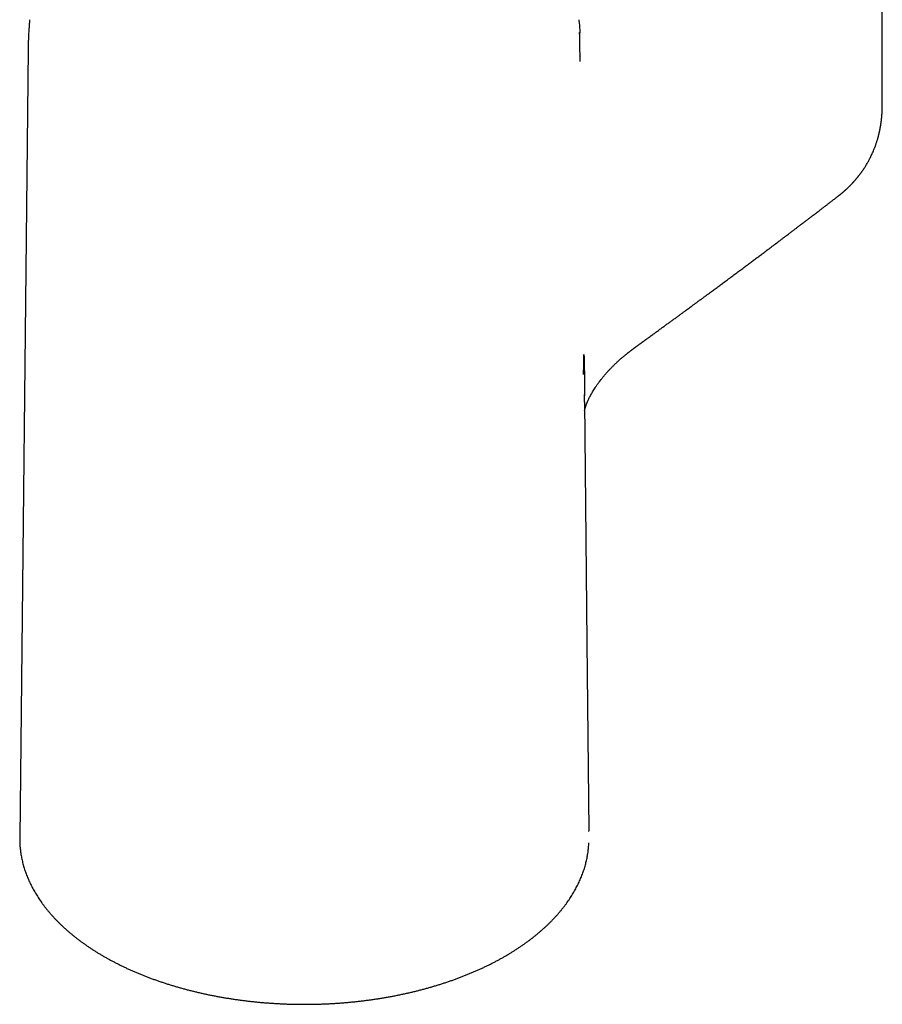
# Model space of a CAD drawing. Header units: millimetres. Extents: x 8 to 820, y 12 to 828.
# Tile 3 of 18: x 710 to 793, y 110 to 204. Entities that reach past the tile are written whole.
import ezdxf

# ---------------------------------------------------------------- set-up
doc = ezdxf.new("R2010")
doc.units = ezdxf.units.MM

msp = doc.modelspace()

# ---------------------------------------------------------------- linework, layer by layer
at = {"color": 7, "linetype": 'Continuous', "lineweight": 30}
for p, q in [((792.544, 196.146), (792.544, 226.271)), ((763.486, 203.997), (763.454, 204.37)), ((763.514, 202.994), (763.516, 203.132)), ((710.616, 201.533), (709.808, 125.892)), ((763.525, 200.871), (763.525, 200.896)), ((769.563, 173.478), (769.586, 173.492)), ((763.971, 168.271), (763.97, 168.426)), ((764.387, 126.471), (764.393, 126.511)), ((764.392, 126.511), (764.397, 126.54)), ((764.397, 125.386), (764.398, 125.4))]:
    msp.add_line(p, q, dxfattribs=at)
at = {"color": 7, "linetype": 'Continuous', "lineweight": 30, "flags": 128}
for points in [[(763.973, 167.703), (764.212, 144.65), (764.397, 126.54)], [(709.808, 125.891), (709.807, 125.798), (709.808, 125.686)]]:
    msp.add_lwpolyline(points, dxfattribs=at)
at = {"color": 7, "linetype": 'Continuous', "lineweight": 30}
for points, knots in [([(710.761, 204.37), (710.755, 204.305), (710.735, 204.096), (710.708, 203.742), (710.678, 203.307), (710.655, 202.871), (710.636, 202.435), (710.624, 202), (710.617, 201.699), (710.616, 201.543), (710.616, 201.533)], [0, 0, 0, 0, 0.0682976, 0.2218345, 0.3753539, 0.5288534, 0.6823302, 0.8357818, 0.9892056, 1, 1, 1, 1]), ([(763.479, 203.996), (763.487, 203.925), (763.523, 203.593), (763.519, 203.259), (763.515, 202.997)], [0, 0, 0, 0, 0.213856, 1, 1, 1, 1]), ([(763.515, 202.997), (763.514, 202.978), (763.513, 202.938), (763.512, 202.871), (763.51, 202.791), (763.507, 202.706), (763.505, 202.623), (763.503, 202.547), (763.502, 202.475), (763.5, 202.407), (763.499, 202.334), (763.497, 202.252), (763.495, 202.155), (763.494, 202.051), (763.493, 201.953), (763.493, 201.864), (763.494, 201.786), (763.495, 201.717), (763.496, 201.656), (763.498, 201.605), (763.501, 201.558), (763.503, 201.532), (763.504, 201.519)], [0, 0, 0, 0, 0.051638, 0.110538, 0.176636, 0.249852, 0.309167, 0.363798, 0.413777, 0.459136, 0.499901, 0.55656, 0.61626, 0.678428, 0.742466, 0.785944, 0.829604, 0.873012, 0.905306, 0.936889, 0.968163, 1, 1, 1, 1]), ([(763.504, 201.519), (763.504, 201.513), (763.505, 201.502), (763.506, 201.491), (763.506, 201.486)], [0, 0, 0, 0, 0.56, 1, 1, 1, 1]), ([(763.506, 201.486), (763.514, 201.273), (763.528, 200.894), (763.53, 200.514), (763.532, 200.346)], [0, 0, 0, 0, 0.559995, 1, 1, 1, 1]), ([(788.295, 187.431), (788.317, 187.448), (788.358, 187.479), (788.412, 187.522), (788.454, 187.555), (788.486, 187.581), (788.521, 187.609), (788.564, 187.645), (788.618, 187.689), (788.673, 187.735), (788.726, 187.779), (788.775, 187.821), (788.82, 187.859), (788.864, 187.898), (788.911, 187.939), (788.96, 187.983), (789.008, 188.026), (789.052, 188.066), (789.095, 188.106), (789.138, 188.146), (789.18, 188.185), (789.213, 188.216), (789.24, 188.242), (789.265, 188.266), (789.293, 188.293), (789.328, 188.327), (789.371, 188.369), (789.414, 188.412), (789.459, 188.457), (789.502, 188.501), (789.546, 188.546), (789.588, 188.589), (789.626, 188.629), (789.664, 188.67), (789.708, 188.717), (789.756, 188.768), (789.802, 188.819), (789.84, 188.861), (789.875, 188.901), (789.913, 188.945), (789.957, 188.994), (789.996, 189.04), (790.027, 189.076), (790.052, 189.105), (790.074, 189.131), (790.094, 189.156), (790.115, 189.182), (790.142, 189.214), (790.173, 189.252), (790.203, 189.29), (790.229, 189.321), (790.251, 189.349), (790.276, 189.38), (790.305, 189.418), (790.336, 189.458), (790.364, 189.494), (790.387, 189.524), (790.411, 189.555), (790.438, 189.592), (790.471, 189.637), (790.51, 189.689), (790.549, 189.743), (790.585, 189.793), (790.617, 189.838), (790.649, 189.884), (790.686, 189.938), (790.724, 189.994), (790.76, 190.047), (790.797, 190.103), (790.838, 190.166), (790.881, 190.232), (790.921, 190.296), (790.958, 190.355), (791.011, 190.441), (791.081, 190.559), (791.164, 190.703), (791.244, 190.847), (791.322, 190.994), (791.405, 191.155), (791.491, 191.33), (791.577, 191.517), (791.661, 191.707), (791.728, 191.867), (791.778, 191.993), (791.813, 192.083), (791.847, 192.172), (791.879, 192.261), (791.913, 192.354), (791.951, 192.463), (791.991, 192.585), (792.032, 192.713), (792.069, 192.832), (792.101, 192.942), (792.129, 193.04), (792.154, 193.131), (792.176, 193.218), (792.199, 193.308), (792.22, 193.392), (792.238, 193.468), (792.254, 193.534), (792.267, 193.595), (792.281, 193.656), (792.296, 193.725), (792.311, 193.801), (792.326, 193.875), (792.339, 193.945), (792.352, 194.011), (792.363, 194.076), (792.376, 194.149), (792.39, 194.232), (792.404, 194.32), (792.416, 194.4), (792.426, 194.471), (792.434, 194.53), (792.442, 194.584), (792.448, 194.636), (792.456, 194.694), (792.462, 194.751), (792.468, 194.804), (792.474, 194.851), (792.478, 194.894), (792.483, 194.937), (792.487, 194.984), (792.492, 195.039), (792.498, 195.098), (792.503, 195.158), (792.507, 195.213), (792.511, 195.263), (792.514, 195.31), (792.518, 195.362), (792.522, 195.425), (792.525, 195.493), (792.529, 195.557), (792.531, 195.612), (792.533, 195.662), (792.536, 195.719), (792.538, 195.781), (792.539, 195.844), (792.541, 195.899), (792.541, 195.941), (792.542, 195.98), (792.543, 196.026), (792.543, 196.089), (792.543, 196.136), (792.543, 196.163)], [0, 0, 0, 0, 0.008599, 0.015622, 0.021062, 0.024971, 0.028364, 0.034715, 0.041996, 0.049602, 0.056743, 0.063096, 0.069289, 0.074866, 0.08112, 0.088295, 0.095231, 0.100801, 0.106373, 0.113097, 0.118932, 0.123763, 0.127356, 0.130238, 0.134215, 0.139439, 0.145311, 0.152416, 0.158276, 0.164571, 0.171497, 0.177493, 0.18283, 0.188392, 0.194633, 0.20252, 0.209953, 0.215586, 0.219947, 0.226035, 0.233477, 0.240022, 0.244403, 0.24823, 0.251684, 0.254766, 0.25783, 0.262079, 0.26759, 0.272795, 0.276773, 0.279936, 0.283869, 0.288729, 0.294689, 0.299247, 0.302581, 0.306271, 0.311009, 0.316592, 0.323158, 0.330649, 0.33711, 0.341702, 0.347381, 0.354345, 0.361395, 0.367907, 0.373933, 0.381447, 0.390826, 0.397895, 0.404286, 0.411623, 0.428463, 0.445433, 0.46164, 0.477855, 0.495326, 0.515586, 0.535995, 0.55656, 0.577315, 0.587285, 0.596725, 0.606062, 0.615342, 0.624655, 0.635432, 0.649105, 0.662713, 0.674841, 0.68565, 0.696505, 0.704404, 0.713458, 0.722685, 0.731531, 0.738823, 0.745587, 0.751082, 0.75707, 0.763976, 0.771652, 0.779398, 0.786028, 0.79241, 0.79869, 0.805408, 0.813906, 0.823103, 0.83095, 0.837541, 0.843756, 0.848106, 0.853306, 0.859011, 0.864912, 0.869958, 0.874324, 0.878454, 0.882549, 0.886816, 0.892062, 0.898227, 0.903927, 0.909403, 0.913984, 0.918307, 0.922988, 0.929174, 0.936195, 0.942628, 0.947584, 0.952066, 0.957013, 0.963726, 0.969794, 0.975212, 0.979374, 0.982043, 0.986362, 0.992346, 1, 1, 1, 1]), ([(769.569, 173.47), (769.582, 173.48), (769.708, 173.571), (769.944, 173.741), (770.275, 173.981), (770.598, 174.215), (770.912, 174.443), (771.214, 174.662), (771.505, 174.874), (771.785, 175.078), (772.054, 175.274), (772.323, 175.47), (772.59, 175.665), (772.856, 175.858), (773.106, 176.042), (773.343, 176.215), (773.565, 176.377), (773.773, 176.53), (773.959, 176.666), (774.126, 176.788), (774.273, 176.896), (774.41, 176.997), (774.535, 177.089), (774.649, 177.173), (774.753, 177.249), (774.848, 177.319), (774.937, 177.384), (775.023, 177.448), (775.106, 177.509), (775.187, 177.568), (775.274, 177.632), (775.365, 177.699), (775.46, 177.769), (775.555, 177.839), (775.655, 177.913), (775.766, 177.995), (775.892, 178.087), (776.03, 178.189), (776.18, 178.3), (776.343, 178.421), (776.52, 178.551), (776.695, 178.681), (776.866, 178.808), (777.033, 178.931), (777.206, 179.06), (777.464, 179.25), (777.799, 179.499), (778.206, 179.801), (778.598, 180.093), (778.976, 180.375), (779.34, 180.646), (779.693, 180.91), (780.035, 181.166), (780.369, 181.416), (780.7, 181.664), (781.034, 181.914), (781.395, 182.185), (781.785, 182.479), (782.205, 182.794), (782.556, 183.059), (782.837, 183.272), (783.045, 183.428), (783.25, 183.583), (783.448, 183.733), (783.622, 183.865), (783.774, 183.98), (783.905, 184.079), (784.028, 184.173), (784.143, 184.26), (784.25, 184.341), (784.349, 184.416), (784.442, 184.487), (784.529, 184.553), (784.615, 184.618), (784.7, 184.683), (784.787, 184.749), (784.862, 184.806), (784.923, 184.852), (784.971, 184.888), (785.016, 184.923), (785.062, 184.958), (785.115, 184.998), (785.179, 185.047), (785.254, 185.104), (785.341, 185.17), (785.44, 185.245), (785.549, 185.329), (785.667, 185.419), (785.794, 185.515), (785.928, 185.618), (786.072, 185.728), (786.226, 185.846), (786.398, 185.976), (786.587, 186.121), (786.794, 186.279), (787.014, 186.448), (787.246, 186.626), (787.49, 186.813), (787.747, 187.01), (788.017, 187.217), (788.2, 187.358), (788.294, 187.43)], [0, 0, 0, 0, 0.001992, 0.019827, 0.037105, 0.054163, 0.07064, 0.086539, 0.101857, 0.116596, 0.130756, 0.144335, 0.159063, 0.173042, 0.186272, 0.198754, 0.210486, 0.22147, 0.231704, 0.240073, 0.247865, 0.255079, 0.261715, 0.267774, 0.273255, 0.278159, 0.28291, 0.287409, 0.291809, 0.29611, 0.300313, 0.305529, 0.310585, 0.31548, 0.320636, 0.326532, 0.33317, 0.340548, 0.348498, 0.35716, 0.366534, 0.37662, 0.385043, 0.393907, 0.40321, 0.412734, 0.435008, 0.456703, 0.47782, 0.497789, 0.517212, 0.536089, 0.554418, 0.572201, 0.58971, 0.607595, 0.625884, 0.647859, 0.67039, 0.693479, 0.704557, 0.715759, 0.727008, 0.737708, 0.747734, 0.755226, 0.762291, 0.768928, 0.775138, 0.780921, 0.786276, 0.791204, 0.795968, 0.800387, 0.805026, 0.809851, 0.814454, 0.817168, 0.819745, 0.822183, 0.82452, 0.827246, 0.83073, 0.834825, 0.839533, 0.844851, 0.850781, 0.857323, 0.864051, 0.871322, 0.879138, 0.887497, 0.8964, 0.906978, 0.918234, 0.930168, 0.942779, 0.956067, 0.970034, 0.984678, 1, 1, 1, 1]), ([(763.982, 166.864), (763.984, 166.872), (763.989, 166.897), (763.999, 166.935), (764.01, 166.977), (764.019, 167.014), (764.031, 167.055), (764.044, 167.103), (764.06, 167.154), (764.076, 167.205), (764.094, 167.26), (764.115, 167.325), (764.14, 167.396), (764.167, 167.467), (764.193, 167.536), (764.219, 167.602), (764.246, 167.666), (764.273, 167.73), (764.302, 167.797), (764.342, 167.887), (764.398, 168.006), (764.473, 168.157), (764.558, 168.321), (764.654, 168.495), (764.76, 168.677), (764.874, 168.864), (764.98, 169.031), (765.077, 169.176), (765.161, 169.298), (765.243, 169.415), (765.32, 169.521), (765.378, 169.6), (765.42, 169.656), (765.447, 169.693), (765.471, 169.723), (765.49, 169.749), (765.509, 169.774), (765.532, 169.804), (765.574, 169.857), (765.633, 169.932), (765.708, 170.026), (765.785, 170.12), (765.862, 170.212), (765.943, 170.308), (766.028, 170.406), (766.118, 170.508), (766.204, 170.604), (766.292, 170.7), (766.381, 170.795), (766.471, 170.89), (766.558, 170.981), (766.643, 171.068), (766.736, 171.16), (766.84, 171.263), (766.955, 171.373), (767.069, 171.481), (767.166, 171.571), (767.244, 171.641), (767.306, 171.697), (767.371, 171.756), (767.443, 171.819), (767.522, 171.888), (767.605, 171.959), (767.687, 172.029), (767.765, 172.094), (767.839, 172.156), (767.916, 172.219), (767.997, 172.285), (768.076, 172.348), (768.143, 172.401), (768.201, 172.447), (768.26, 172.493), (768.321, 172.541), (768.378, 172.585), (768.426, 172.622), (768.47, 172.656), (768.512, 172.687), (768.55, 172.717), (768.585, 172.742), (768.625, 172.773), (768.675, 172.811), (768.73, 172.852), (768.784, 172.892), (768.84, 172.933), (768.896, 172.975), (768.957, 173.019), (769.019, 173.065), (769.086, 173.114), (769.152, 173.162), (769.219, 173.21), (769.278, 173.253), (769.327, 173.288), (769.364, 173.315), (769.397, 173.338), (769.425, 173.359), (769.457, 173.382), (769.496, 173.41), (769.545, 173.446), (769.582, 173.472), (769.602, 173.486)], [0, 0, 0, 0, 0.004879, 0.014294, 0.021354, 0.026841, 0.032492, 0.040892, 0.048372, 0.054656, 0.062169, 0.070871, 0.080052, 0.089611, 0.098138, 0.10623, 0.113746, 0.121437, 0.129314, 0.137605, 0.153796, 0.171736, 0.191467, 0.212713, 0.234878, 0.257973, 0.282027, 0.297331, 0.313015, 0.328775, 0.342662, 0.354301, 0.359833, 0.36464, 0.368716, 0.372057, 0.374826, 0.378647, 0.38394, 0.396193, 0.408959, 0.421903, 0.434773, 0.447005, 0.462017, 0.47602, 0.490043, 0.503514, 0.517499, 0.531766, 0.545435, 0.557922, 0.570956, 0.58783, 0.60517, 0.622504, 0.638753, 0.648107, 0.656806, 0.666229, 0.676913, 0.688384, 0.70099, 0.713005, 0.724306, 0.734989, 0.745359, 0.757467, 0.770463, 0.779389, 0.786724, 0.79555, 0.805067, 0.813481, 0.820388, 0.826226, 0.832786, 0.838693, 0.843398, 0.84792, 0.856805, 0.865527, 0.872385, 0.881167, 0.890648, 0.897944, 0.908552, 0.91911, 0.928683, 0.939143, 0.949908, 0.956265, 0.96238, 0.9674, 0.971594, 0.976203, 0.982464, 0.990391, 1, 1, 1, 1]), ([(763.886, 170.329), (763.888, 170.399), (763.897, 170.693), (763.915, 171.186), (763.926, 171.691), (763.929, 172.009), (763.929, 172.148), (763.929, 172.214), (763.929, 172.243), (763.929, 172.256)], [0, 0, 0, 0, 0.108213, 0.455021, 0.760206, 0.89449, 0.953576, 0.979573, 1, 1, 1, 1]), ([(763.929, 172.256), (763.95, 171.495), (763.981, 170.355), (763.97, 169.042), (763.972, 168.465), (763.972, 168.271)], [0, 0, 0, 0, 0.572247, 0.85593, 1, 1, 1, 1]), ([(763.973, 167.686), (763.972, 167.811), (763.971, 168.008), (763.971, 168.2), (763.971, 168.271)], [0, 0, 0, 0, 0.634425, 1, 1, 1, 1]), ([(763.973, 167.703), (763.973, 167.698), (763.974, 167.692), (763.972, 167.687), (763.972, 167.687)], [0, 0, 0, 0, 0.933423, 1, 1, 1, 1]), ([(709.808, 125.682), (709.809, 125.623), (709.811, 125.489), (709.82, 125.281), (709.835, 125.059), (709.855, 124.836), (709.881, 124.613), (709.912, 124.391), (709.948, 124.169), (709.99, 123.947), (710.037, 123.726), (710.089, 123.505), (710.147, 123.284), (710.209, 123.064), (710.278, 122.845), (710.351, 122.626), (710.43, 122.407), (710.514, 122.19), (710.603, 121.973), (710.697, 121.756), (710.797, 121.541), (710.902, 121.326), (711.011, 121.112), (711.127, 120.899), (711.247, 120.687), (711.372, 120.476), (711.503, 120.267), (711.638, 120.058), (711.779, 119.85), (711.924, 119.643), (712.075, 119.438), (712.23, 119.234), (712.39, 119.031), (712.556, 118.83), (712.726, 118.63), (712.901, 118.431), (713.08, 118.234), (713.265, 118.038), (713.454, 117.844), (713.647, 117.652), (713.846, 117.461), (714.049, 117.272), (714.256, 117.084), (714.468, 116.899), (714.685, 116.715), (714.906, 116.532), (715.131, 116.352), (715.36, 116.174), (715.594, 115.997), (715.832, 115.823), (716.074, 115.65), (716.321, 115.479), (716.571, 115.311), (716.825, 115.144), (717.084, 114.98), (717.346, 114.818), (717.612, 114.658), (717.882, 114.5), (718.156, 114.345), (718.433, 114.191), (718.714, 114.04), (718.999, 113.892), (719.287, 113.745), (719.579, 113.602), (719.874, 113.46), (720.173, 113.321), (720.475, 113.184), (720.78, 113.05), (721.088, 112.919), (721.399, 112.79), (721.714, 112.663), (722.031, 112.539), (722.351, 112.418), (722.675, 112.299), (723.001, 112.183), (723.33, 112.07), (723.661, 111.959), (723.995, 111.851), (724.332, 111.746), (724.671, 111.643), (725.013, 111.544), (725.357, 111.447), (725.703, 111.353), (726.051, 111.261), (726.402, 111.173), (726.755, 111.088), (727.109, 111.005), (727.466, 110.925), (727.825, 110.848), (728.185, 110.774), (728.547, 110.703), (728.911, 110.635), (729.276, 110.57), (729.643, 110.508), (730.011, 110.449), (730.381, 110.393), (730.752, 110.34), (731.124, 110.29), (731.498, 110.243), (731.872, 110.199), (732.248, 110.158), (732.624, 110.12), (733.002, 110.085), (733.38, 110.053), (733.759, 110.024), (734.138, 109.999), (734.519, 109.976), (734.899, 109.957), (735.28, 109.94), (735.662, 109.927), (736.043, 109.917), (736.425, 109.91), (736.807, 109.906), (737.189, 109.905), (737.571, 109.907), (737.953, 109.912), (738.335, 109.921), (738.717, 109.932), (739.098, 109.947), (739.479, 109.965), (739.859, 109.985), (740.239, 110.009), (740.619, 110.036), (740.997, 110.066), (741.375, 110.099), (741.752, 110.136), (742.128, 110.175), (742.503, 110.217), (742.877, 110.262), (743.25, 110.311), (743.622, 110.362), (743.992, 110.417), (744.362, 110.474), (744.729, 110.534), (745.096, 110.598), (745.46, 110.664), (745.823, 110.733), (746.185, 110.806), (746.544, 110.881), (746.902, 110.959), (747.258, 111.04), (747.612, 111.124), (747.963, 111.211), (748.313, 111.3), (748.661, 111.393), (749.006, 111.488), (749.349, 111.586), (749.689, 111.687), (750.028, 111.791), (750.363, 111.897), (750.696, 112.006), (751.026, 112.118), (751.354, 112.233), (751.679, 112.35), (752.001, 112.47), (752.32, 112.592), (752.636, 112.717), (752.949, 112.845), (753.259, 112.975), (753.566, 113.107), (753.87, 113.243), (754.17, 113.38), (754.468, 113.52), (754.761, 113.663), (755.051, 113.808), (755.338, 113.955), (755.621, 114.105), (755.901, 114.257), (756.177, 114.411), (756.449, 114.568), (756.717, 114.726), (756.982, 114.887), (757.242, 115.05), (757.499, 115.216), (757.752, 115.383), (758.001, 115.553), (758.245, 115.724), (758.486, 115.897), (758.722, 116.073), (758.954, 116.25), (759.182, 116.43), (759.405, 116.611), (759.624, 116.794), (759.839, 116.979), (760.049, 117.165), (760.254, 117.353), (760.455, 117.543), (760.652, 117.735), (760.844, 117.928), (761.031, 118.123), (761.213, 118.32), (761.391, 118.518), (761.564, 118.717), (761.732, 118.918), (761.895, 119.12), (762.053, 119.323), (762.207, 119.528), (762.355, 119.734), (762.499, 119.941), (762.637, 120.15), (762.77, 120.359), (762.899, 120.57), (763.022, 120.781), (763.14, 120.994), (763.253, 121.208), (763.361, 121.422), (763.463, 121.637), (763.561, 121.853), (763.653, 122.07), (763.74, 122.288), (763.821, 122.506), (763.898, 122.725), (763.969, 122.944), (764.035, 123.164), (764.095, 123.385), (764.15, 123.606), (764.2, 123.827), (764.245, 124.049), (764.284, 124.271), (764.318, 124.493), (764.346, 124.715), (764.369, 124.938), (764.387, 125.161), (764.395, 125.309), (764.399, 125.383)], [0, 0, 0, 0, 0.003555, 0.008022, 0.012488, 0.016955, 0.021423, 0.025891, 0.03036, 0.03483, 0.039302, 0.043775, 0.048249, 0.052725, 0.057202, 0.061681, 0.066162, 0.070645, 0.07513, 0.079616, 0.084105, 0.088595, 0.093088, 0.097582, 0.102078, 0.106576, 0.111076, 0.115577, 0.12008, 0.124584, 0.12909, 0.133598, 0.138106, 0.142616, 0.147127, 0.151639, 0.156153, 0.160667, 0.165182, 0.169697, 0.174214, 0.178731, 0.183248, 0.187766, 0.192285, 0.196804, 0.201323, 0.205843, 0.210363, 0.214883, 0.219403, 0.223923, 0.228443, 0.232964, 0.237484, 0.242005, 0.246525, 0.251046, 0.255566, 0.260086, 0.264607, 0.269127, 0.273647, 0.278166, 0.282686, 0.287206, 0.291725, 0.296244, 0.300763, 0.305282, 0.3098, 0.314319, 0.318837, 0.323355, 0.327873, 0.332391, 0.336909, 0.341426, 0.345943, 0.35046, 0.354977, 0.359494, 0.36401, 0.368527, 0.373043, 0.377559, 0.382075, 0.38659, 0.391106, 0.395621, 0.400137, 0.404652, 0.409167, 0.413682, 0.418197, 0.422712, 0.427226, 0.431741, 0.436255, 0.44077, 0.445284, 0.449798, 0.454313, 0.458827, 0.463341, 0.467855, 0.472369, 0.476883, 0.481397, 0.48591, 0.490424, 0.494938, 0.499452, 0.503966, 0.508479, 0.512993, 0.517507, 0.522021, 0.526535, 0.531049, 0.535563, 0.540077, 0.54459, 0.549105, 0.553619, 0.558133, 0.562647, 0.567161, 0.571676, 0.57619, 0.580705, 0.585219, 0.589734, 0.594249, 0.598764, 0.603279, 0.607794, 0.61231, 0.616825, 0.621341, 0.625856, 0.630372, 0.634888, 0.639404, 0.643921, 0.648437, 0.652954, 0.657471, 0.661988, 0.666505, 0.671022, 0.67554, 0.680058, 0.684576, 0.689094, 0.693612, 0.698131, 0.702649, 0.707168, 0.711687, 0.716207, 0.720726, 0.725246, 0.729766, 0.734286, 0.738806, 0.743326, 0.747847, 0.752367, 0.756888, 0.761409, 0.76593, 0.770451, 0.774972, 0.779493, 0.784014, 0.788535, 0.793056, 0.797577, 0.802097, 0.806618, 0.811138, 0.815658, 0.820178, 0.824697, 0.829216, 0.833735, 0.838253, 0.84277, 0.847287, 0.851803, 0.856318, 0.860833, 0.865346, 0.869859, 0.87437, 0.87888, 0.883389, 0.887896, 0.892402, 0.896907, 0.901409, 0.905911, 0.91041, 0.914908, 0.919404, 0.923898, 0.92839, 0.93288, 0.937369, 0.941855, 0.946339, 0.950822, 0.955302, 0.959781, 0.964258, 0.968734, 0.973208, 0.97768, 0.982151, 0.986621, 0.99109, 0.995558, 1, 1, 1, 1])]:
    msp.add_open_spline(points, degree=3, knots=knots, dxfattribs=at)

doc.saveas('drawing.dxf')
